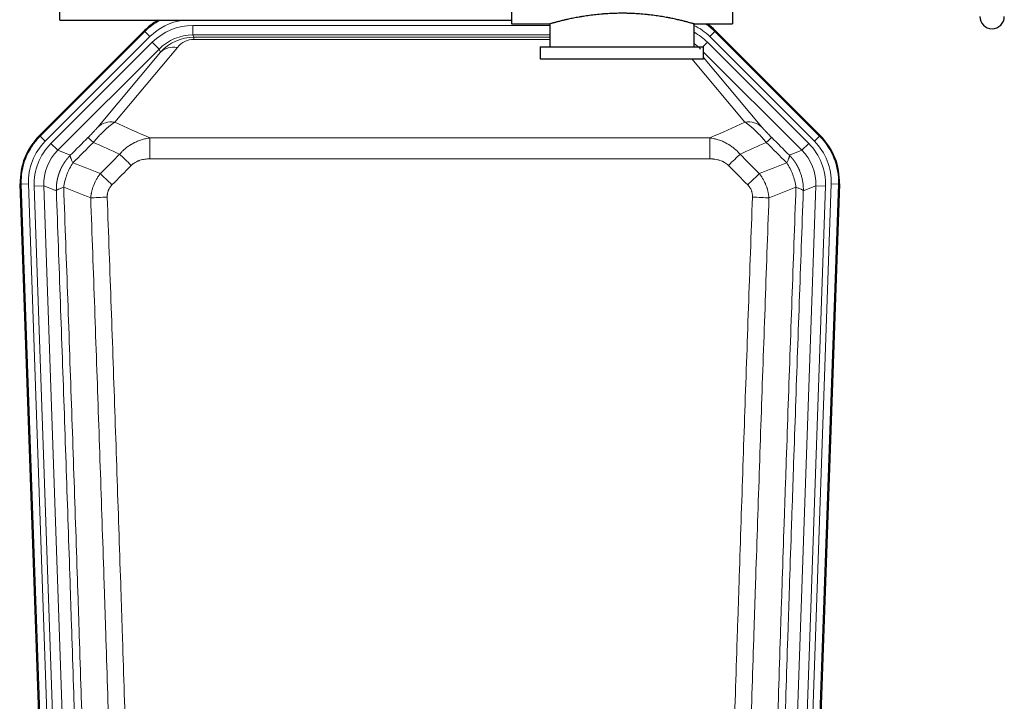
# Model space of a CAD drawing. Header units: inches. Extents: x 0 to 20790, y -12 to 14700.
# Tile 8 of 184: x 1584 to 1994, y 4924 to 5208. Entities that reach past the tile are written whole.
import ezdxf

# ---------------------------------------------------------------- set-up
doc = ezdxf.new("R2010")
doc.units = ezdxf.units.IN
doc.layers.add('1', color=7, linetype='Continuous', true_color=0xffffff)

msp = doc.modelspace()

# ---------------------------------------------------------------- linework, layer by layer
at = {"layer": '1', "color": 2, "linetype": 'Continuous', "lineweight": 25}
for p, q in [((1880.725, 5414.301), (1880.725, 5206.301)), ((1788.725, 5265.69), (1788.725, 5206.301)), ((1600.725, 5207.801), (1600.725, 5259.639)), ((1600.725, 5207.801), (1788.725, 5207.801)), ((1592.084, 5159.688), (1635.9, 5203.504)), ((1788.725, 5206.301), (1804.725, 5206.301)), ((1804.725, 5206.301), (1804.725, 5196.801)), ((1864.32, 5206.301), (1880.725, 5206.301)), ((1864.725, 5196.801), (1864.725, 5206.417)), ((1873.55, 5203.504), (1917.366, 5159.688)), ((1800.725, 5196.801), (1868.725, 5196.801)), ((1800.725, 5196.801), (1800.725, 5191.801)), ((1868.725, 5191.801), (1868.725, 5196.801)), ((1800.725, 5191.801), (1868.725, 5191.801)), ((1597.321, 4764.036), (1584.203, 5139.681)), ((1925.247, 5139.681), (1912.129, 4764.036))]:
    msp.add_line(p, q, dxfattribs=at)
at = {"layer": '1', "color": 110, "linetype": 'Continuous', "lineweight": 13}
for p, q in [((1592.464, 5159.538), (1636.055, 5203.129)), ((1636.055, 5203.129), (1635.9, 5203.504)), ((1638.173, 5201.01), (1636.055, 5203.129)), ((1656.097, 5205.673), (1804.723, 5205.673)), ((1656.097, 5201.678), (1656.097, 5205.673)), ((1873.395, 5203.129), (1871.276, 5201.01)), ((1873.55, 5203.504), (1873.395, 5203.129)), ((1873.395, 5203.129), (1916.985, 5159.538)), ((1638.173, 5201.01), (1594.583, 5157.42)), ((1596.974, 5156.478), (1639.15, 5198.653)), ((1641.974, 5195.829), (1639.15, 5198.653)), ((1804.723, 5201.678), (1656.097, 5201.678)), ((1656.097, 5201.678), (1656.492, 5200.724)), ((1656.492, 5200.724), (1804.722, 5200.724)), ((1656.492, 5199.845), (1656.492, 5200.724)), ((1804.722, 5199.845), (1656.492, 5199.845)), ((1868.447, 5196.801), (1870.3, 5198.653)), ((1912.475, 5156.478), (1870.3, 5198.653)), ((1914.867, 5157.42), (1871.276, 5201.01)), ((1641.974, 5195.829), (1599.799, 5153.653)), ((1616.45, 5163.319), (1642.528, 5194.492)), ((1649.589, 5196.538), (1623.512, 5165.365)), ((1642.528, 5194.492), (1641.974, 5195.829)), ((1909.651, 5153.653), (1868.725, 5194.578)), ((1885.938, 5165.365), (1863.823, 5191.8)), ((1868.725, 5192.335), (1892.999, 5163.319)), ((1592.084, 5159.688), (1592.464, 5159.538)), ((1594.583, 5157.42), (1592.464, 5159.538)), ((1638.139, 5158.794), (1871.311, 5158.794)), ((1638.139, 5150.086), (1638.139, 5158.794)), ((1871.311, 5150.086), (1871.311, 5158.794)), ((1916.985, 5159.538), (1914.867, 5157.42)), ((1916.985, 5159.538), (1917.366, 5159.688)), ((1596.974, 5156.478), (1599.799, 5153.653)), ((1599.799, 5153.653), (1605.024, 5151.595)), ((1904.426, 5151.595), (1909.651, 5153.653)), ((1909.651, 5153.653), (1912.475, 5156.478)), ((1871.311, 5150.086), (1638.139, 5150.086)), ((1584.583, 5139.531), (1584.203, 5139.681)), ((1587.577, 5139.636), (1584.583, 5139.531)), ((1597.694, 4764.088), (1584.583, 5139.531)), ((1587.577, 5139.636), (1600.688, 4764.193)), ((1589.969, 5138.694), (1593.961, 5138.833)), ((1589.969, 5138.694), (1603.035, 4764.523)), ((1599.209, 5136.766), (1593.961, 5138.833)), ((1593.961, 5138.833), (1607.027, 4764.662)), ((1902.422, 4764.662), (1915.488, 5138.833)), ((1919.481, 5138.694), (1906.414, 4764.523)), ((1908.761, 4764.193), (1921.872, 5139.636)), ((1915.488, 5138.833), (1910.241, 5136.766)), ((1924.866, 5139.531), (1911.755, 4764.088)), ((1915.488, 5138.833), (1919.481, 5138.694)), ((1924.866, 5139.531), (1921.872, 5139.636)), ((1925.247, 5139.681), (1924.866, 5139.531))]:
    msp.add_line(p, q, dxfattribs=at)
at = {"layer": '1', "color": 2, "linetype": 'Continuous', "lineweight": 25}
msp.add_arc((1988.825, 5209.401), 5.1, 180, 0, dxfattribs=at)
for centre, major_axis, ratio, start_param, end_param in [((1654.996, 5184.364, 0), (10.349, -24.985), 0.998395, 3.2714372, 3.5337241), ((1854.454, 5184.364, 0), (-10.349, -24.985), 0.998395, 2.7494612, 2.9094018), ((1611.224, 5140.593, 0), (25.162, -9.912), 0.9983711, 2.7320361, 3.5511492), ((1898.225, 5140.593, 0), (-25.162, -9.912), 0.9983711, 2.7320361, 3.5511492)]:
    msp.add_ellipse(centre, major_axis=major_axis, ratio=ratio, start_param=start_param, end_param=end_param, dxfattribs=at)
at = {"layer": '1', "color": 110, "linetype": 'Continuous', "lineweight": 13}
for centre, major_axis, ratio, start_param, end_param in [((1655.148, 5183.997, 0), (10.345, -24.976), 0.9987509, 3.2428484, 3.5337241), ((1655.148, 5183.997, 0), (9.199, -22.209), 0.998395, 2.8877733, 3.5337241), ((1656.124, 5181.64, 0), (-9.199, 22.209), 0.998395, 5.8910538, 6.6753168), ((1854.302, 5183.997, 0), (-9.199, -22.209), 0.998395, 2.7494612, 3.0857139), ((1853.325, 5181.64, 0), (9.199, 22.209), 0.998395, 5.8910538, 6.1816355), ((1854.302, 5183.997, 0), (-10.345, -24.976), 0.9987509, 2.7494612, 2.9335669), ((1656.124, 5181.64), (7.671, -18.519), 0.9977549, 2.7494612, 3.5337241), ((1657.046, 5179.415), (4.311, -20.925), 0.9337003, 2.9520749, 3.7363379), ((1657.046, 5188.523), (2.389, -11.128), 0.8742439, 2.9560698, 3.7403327), ((1649.589, 5187.43), (-7.67, 6.416), 0.860824, 5.3364913, 6.1801624), ((1853.325, 5181.64, 0), (-7.671, -18.519), 0.9977549, 2.7494612, 2.9288368), ((1623.512, 5156.257), (-7.67, 6.416), 0.860824, 5.3364913, 6.1801624), ((1885.938, 5156.257), (-7.67, -6.416), 0.860824, 3.2446156, 4.0882866), ((1611.597, 5140.446), (25.153, -9.908), 0.9987323, 2.7320361, 3.5511492), ((1619.425, 5151.893), (7.081, -7.061), 0.0269081, 2.343706, 3.0892138), ((1890.025, 5151.893), (-7.081, -7.061), 0.0269081, 3.1939715, 3.9394793), ((1897.853, 5140.446), (-25.153, -9.908), 0.9987323, 2.7320361, 3.5511492), ((1611.597, 5140.446, 0), (22.366, -8.81), 0.9983711, 2.7320361, 3.5511492), ((1613.988, 5139.504, 0), (-22.366, 8.81), 0.9983711, 5.8736288, 6.6927419), ((1613.988, 5139.504), (18.651, -7.347), 0.9977215, 2.7320361, 3.5511492), ((1895.461, 5139.504), (-18.651, -7.347), 0.9977215, 2.7320361, 3.5511492), ((1895.461, 5139.504, 0), (22.366, 8.81), 0.9983711, 5.8736288, 6.6927419), ((1897.853, 5140.446, 0), (-22.366, -8.81), 0.9983711, 2.7320361, 3.5511492), ((1630.38, 5146.963), (7.096, -7.046), 0.0275577, 1.5981516, 2.344042), ((1879.069, 5146.963), (-7.096, -7.046), 0.0275577, 3.9391433, 4.6850337), ((1622.371, 5138.898), (7.095, -7.047), 0.0252539, 1.5958719, 2.342907), ((1887.078, 5138.898), (7.095, 7.047), 0.0252539, 0.7986857, 1.5457208), ((1620.399, 5133.811), (-9.993, -0.365), 0.0335157, 4.711165, 5.4709844), ((1889.05, 5133.811), (-9.993, 0.365), 0.0335157, 3.9537936, 4.713613)]:
    msp.add_ellipse(centre, major_axis=major_axis, ratio=ratio, start_param=start_param, end_param=end_param, dxfattribs=at)
at = {"layer": '1', "color": 2, "linetype": 'Continuous', "lineweight": 25}
msp.add_open_spline([(1864.725, 5206.301), (1864.725, 5206.301), (1864.677, 5206.314), (1864.533, 5206.356), (1864.473, 5206.373), (1864.364, 5206.404), (1864.305, 5206.421), (1864.239, 5206.44), (1864.193, 5206.453), (1864.17, 5206.459), (1863.951, 5206.521), (1863.711, 5206.589), (1863.139, 5206.747), (1862.808, 5206.838), (1862.058, 5207.039), (1861.638, 5207.15), (1861.114, 5207.284), (1861.055, 5207.299), (1860.936, 5207.33), (1860.876, 5207.345), (1860.693, 5207.391), (1860.569, 5207.423), (1860.189, 5207.518), (1859.926, 5207.582), (1859.11, 5207.781), (1858.53, 5207.918), (1857.295, 5208.198), (1856.641, 5208.341), (1855.603, 5208.557), (1855.248, 5208.629), (1854.792, 5208.72), (1854.7, 5208.738), (1854.516, 5208.774), (1854.239, 5208.828), (1853.957, 5208.882), (1853.011, 5209.059), (1852.229, 5209.198), (1850.611, 5209.465), (1849.777, 5209.594), (1848.486, 5209.776), (1847.612, 5209.894), (1846.711, 5210.004), (1846.14, 5210.07), (1846.025, 5210.083), (1845.795, 5210.108), (1845.451, 5210.146), (1845.104, 5210.182), (1844.409, 5210.253), (1843.943, 5210.297), (1842.536, 5210.42), (1841.587, 5210.49), (1839.665, 5210.604), (1838.693, 5210.647), (1837.462, 5210.684), (1837.092, 5210.694), (1836.658, 5210.703), (1836.472, 5210.706), (1836.348, 5210.708), (1836.286, 5210.709), (1835.726, 5210.718), (1835.23, 5210.722), (1833.747, 5210.722), (1832.763, 5210.707), (1830.809, 5210.649), (1829.837, 5210.606), (1828.389, 5210.521), (1827.907, 5210.49), (1827.188, 5210.437), (1826.948, 5210.419), (1826.589, 5210.39), (1826.47, 5210.38), (1826.231, 5210.36), (1826.113, 5210.35), (1825.047, 5210.257), (1824.122, 5210.163), (1822.315, 5209.955), (1821.432, 5209.842), (1819.708, 5209.599), (1818.868, 5209.47), (1817.946, 5209.318), (1817.843, 5209.301), (1817.64, 5209.267), (1817.337, 5209.215), (1817.039, 5209.163), (1816.448, 5209.059), (1816.063, 5208.989), (1814.932, 5208.776), (1814.212, 5208.633), (1812.835, 5208.346), (1812.18, 5208.203), (1811.402, 5208.027), (1811.172, 5207.974), (1810.946, 5207.922), (1810.797, 5207.887), (1810.722, 5207.87), (1810.355, 5207.783), (1810.071, 5207.715), (1809.254, 5207.517), (1808.751, 5207.391), (1807.829, 5207.154), (1807.41, 5207.044), (1806.845, 5206.892), (1806.667, 5206.844), (1806.417, 5206.776), (1806.295, 5206.743), (1806.18, 5206.711), (1806.105, 5206.69), (1806.068, 5206.68), (1805.742, 5206.59), (1805.501, 5206.522), (1805.115, 5206.413), (1804.969, 5206.371), (1804.823, 5206.329), (1804.787, 5206.318), (1804.75, 5206.308), (1804.74, 5206.305), (1804.728, 5206.302), (1804.725, 5206.301), (1804.725, 5206.301)], degree=3, knots=[0, 0, 0, 0, 0.0311289, 0.0311289, 0.0467558, 0.0467558, 0.0545693, 0.0584761, 0.0584761, 0.0623828, 0.0623828, 0.0936367, 0.0936367, 0.1248906, 0.1248906, 0.1561445, 0.1561445, 0.1600513, 0.1600513, 0.163958, 0.163958, 0.1717715, 0.1717715, 0.1873984, 0.1873984, 0.2186523, 0.2186523, 0.2499062, 0.2499062, 0.2655332, 0.2655332, 0.2694399, 0.2694399, 0.2733467, 0.2811601, 0.2811601, 0.3124141, 0.3124141, 0.343668, 0.343668, 0.3592949, 0.3749219, 0.3749219, 0.3788286, 0.3788286, 0.3827353, 0.3905488, 0.3905488, 0.4061758, 0.4061758, 0.4374297, 0.4374297, 0.4686836, 0.4686836, 0.4764971, 0.4804038, 0.4823572, 0.4823572, 0.4843105, 0.4843105, 0.4999375, 0.4999375, 0.5311914, 0.5311914, 0.5624453, 0.5624453, 0.5780723, 0.5780723, 0.5858857, 0.5858857, 0.5897925, 0.5897925, 0.5936992, 0.5936992, 0.6249531, 0.6249531, 0.656207, 0.656207, 0.6874609, 0.6874609, 0.6913677, 0.6913677, 0.6952744, 0.7030879, 0.7030879, 0.7187148, 0.7187148, 0.7499687, 0.7499687, 0.7812227, 0.7812227, 0.7890361, 0.7929429, 0.7929429, 0.7968496, 0.7968496, 0.8124766, 0.8124766, 0.8437305, 0.8437305, 0.8749844, 0.8749844, 0.8906113, 0.8906113, 0.8984248, 0.9023315, 0.9023315, 0.9062383, 0.9062383, 0.9374922, 0.9374922, 0.9687461, 0.9687461, 0.984373, 0.984373, 0.9921865, 0.9921865, 1, 1, 1, 1], dxfattribs=at)
at = {"layer": '1', "color": 110, "linetype": 'Continuous', "lineweight": 13}
for points, knots in [([(1616.45, 5163.319), (1616.425, 5163.288), (1616.399, 5163.258), (1616.346, 5163.195), (1616.319, 5163.163), (1616.236, 5163.066), (1616.179, 5162.999), (1616, 5162.792), (1615.871, 5162.646), (1615.663, 5162.413), (1615.591, 5162.333), (1615.48, 5162.21), (1615.423, 5162.147), (1615.365, 5162.083), (1615.325, 5162.04), (1615.306, 5162.018), (1615.126, 5161.822), (1614.959, 5161.641), (1614.608, 5161.266), (1614.424, 5161.071), (1614.184, 5160.819), (1614.111, 5160.743), (1614.037, 5160.665), (1613.987, 5160.613), (1613.962, 5160.587), (1613.837, 5160.457), (1613.736, 5160.352), (1613.429, 5160.035), (1613.221, 5159.822), (1612.797, 5159.391), (1612.582, 5159.174), (1612.363, 5158.954)], [0, 0, 0, 0, 0.03125, 0.03125, 0.0625, 0.0625, 0.125, 0.125, 0.25, 0.25, 0.3125, 0.3125, 0.34375, 0.359375, 0.359375, 0.375, 0.375, 0.5, 0.5, 0.625, 0.625, 0.65625, 0.671875, 0.671875, 0.6875, 0.6875, 0.75, 0.75, 0.875, 0.875, 1, 1, 1, 1]), ([(1614.617, 5156.96), (1615, 5157.419), (1615.771, 5158.315), (1616.546, 5159.17), (1617.13, 5159.795), (1617.325, 5160), (1617.569, 5160.254), (1617.618, 5160.305), (1617.716, 5160.405), (1617.862, 5160.555), (1618.007, 5160.703), (1618.492, 5161.191), (1618.875, 5161.565), (1619.634, 5162.281), (1620.01, 5162.623), (1620.474, 5163.03), (1620.567, 5163.111), (1620.752, 5163.269), (1621.027, 5163.503), (1621.297, 5163.726), (1621.831, 5164.158), (1622.179, 5164.426), (1622.688, 5164.799), (1622.856, 5164.919), (1623.105, 5165.092), (1623.187, 5165.148), (1623.35, 5165.258), (1623.431, 5165.312), (1623.512, 5165.365)], [0, 0, 0, 0, 0.125, 0.25, 0.25, 0.3125, 0.3125, 0.328125, 0.328125, 0.34375, 0.375, 0.375, 0.5, 0.5, 0.625, 0.625, 0.65625, 0.65625, 0.6875, 0.75, 0.75, 0.875, 0.875, 0.9375, 0.9375, 0.96875, 0.96875, 1, 1, 1, 1]), ([(1885.938, 5165.365), (1886.26, 5165.154), (1886.59, 5164.925), (1887.267, 5164.428), (1887.615, 5164.161), (1888.149, 5163.73), (1888.329, 5163.581), (1888.602, 5163.351), (1888.694, 5163.273), (1888.833, 5163.154), (1888.879, 5163.114), (1888.972, 5163.033), (1889.389, 5162.669), (1890.187, 5161.942), (1890.952, 5161.197), (1891.531, 5160.614), (1891.725, 5160.416), (1892.017, 5160.112), (1892.115, 5160.01), (1892.261, 5159.855), (1892.31, 5159.803), (1892.408, 5159.699), (1892.457, 5159.647), (1892.898, 5159.176), (1893.287, 5158.747), (1894.063, 5157.869), (1894.449, 5157.419), (1894.833, 5156.96)], [0, 0, 0, 0, 0.125, 0.125, 0.25, 0.25, 0.3125, 0.3125, 0.34375, 0.34375, 0.359375, 0.359375, 0.375, 0.5, 0.625, 0.625, 0.6875, 0.6875, 0.71875, 0.71875, 0.734375, 0.734375, 0.75, 0.75, 0.875, 0.875, 1, 1, 1, 1]), ([(1897.086, 5158.954), (1896.867, 5159.174), (1896.651, 5159.393), (1896.225, 5159.826), (1896.015, 5160.041), (1895.757, 5160.307), (1895.706, 5160.36), (1895.604, 5160.466), (1895.453, 5160.622), (1895.307, 5160.775), (1895.021, 5161.076), (1894.838, 5161.27), (1894.488, 5161.644), (1894.321, 5161.825), (1894.142, 5162.021), (1894.122, 5162.043), (1894.082, 5162.086), (1894.024, 5162.15), (1893.891, 5162.296), (1893.784, 5162.416), (1893.576, 5162.649), (1893.448, 5162.794), (1893.21, 5163.069), (1893.1, 5163.198), (1892.999, 5163.319)], [0, 0, 0, 0, 0.125, 0.125, 0.25, 0.25, 0.28125, 0.28125, 0.3125, 0.375, 0.375, 0.5, 0.5, 0.625, 0.625, 0.640625, 0.640625, 0.65625, 0.6875, 0.75, 0.75, 0.875, 0.875, 1, 1, 1, 1]), ([(1625.563, 5152.024), (1625.763, 5152.264), (1625.968, 5152.498), (1626.285, 5152.841), (1626.392, 5152.954), (1626.609, 5153.177), (1626.718, 5153.287), (1627.271, 5153.828), (1627.732, 5154.236), (1628.689, 5155.003), (1629.185, 5155.362), (1629.827, 5155.782), (1629.957, 5155.865), (1630.152, 5155.986), (1630.218, 5156.026), (1630.35, 5156.106), (1630.415, 5156.145), (1630.746, 5156.34), (1631.081, 5156.526), (1631.421, 5156.702), (1631.557, 5156.772), (1631.626, 5156.806), (1631.831, 5156.908), (1631.968, 5156.974), (1632.382, 5157.168), (1632.66, 5157.29), (1633.497, 5157.637), (1634.062, 5157.841), (1635.205, 5158.199), (1635.783, 5158.352), (1636.952, 5158.61), (1637.542, 5158.714), (1638.139, 5158.794)], [0, 0, 0, 0, 0.0625, 0.0625, 0.09375, 0.09375, 0.125, 0.125, 0.25, 0.25, 0.375, 0.375, 0.40625, 0.40625, 0.421875, 0.421875, 0.4375, 0.4375, 0.5, 0.515625, 0.515625, 0.53125, 0.53125, 0.5625, 0.5625, 0.625, 0.625, 0.75, 0.75, 0.875, 0.875, 1, 1, 1, 1]), ([(1871.311, 5158.794), (1871.908, 5158.714), (1872.576, 5158.596), (1873.24, 5158.446), (1873.387, 5158.412), (1873.461, 5158.394), (1873.681, 5158.34), (1873.828, 5158.303), (1874.266, 5158.186), (1874.555, 5158.102), (1875.417, 5157.831), (1875.982, 5157.625), (1877.095, 5157.163), (1877.642, 5156.907), (1878.448, 5156.482), (1878.847, 5156.259), (1879.241, 5156.021), (1879.437, 5155.899), (1879.502, 5155.858), (1879.632, 5155.775), (1879.697, 5155.734), (1880.276, 5155.354), (1880.772, 5154.994), (1881.727, 5154.227), (1882.186, 5153.82), (1883.066, 5152.959), (1883.486, 5152.504), (1883.887, 5152.024)], [0, 0, 0, 0, 0.125, 0.140625, 0.140625, 0.15625, 0.15625, 0.1875, 0.1875, 0.25, 0.25, 0.375, 0.375, 0.5, 0.5, 0.5625, 0.59375, 0.59375, 0.609375, 0.609375, 0.625, 0.625, 0.75, 0.75, 0.875, 0.875, 1, 1, 1, 1]), ([(1599.209, 5136.766), (1599.208, 5136.789), (1599.207, 5136.835), (1599.205, 5136.905), (1599.203, 5136.974), (1599.202, 5137.043), (1599.201, 5137.112), (1599.2, 5137.181), (1599.199, 5137.25), (1599.199, 5137.319), (1599.198, 5137.388), (1599.198, 5137.457), (1599.199, 5137.526), (1599.199, 5137.595), (1599.2, 5137.664), (1599.201, 5137.732), (1599.202, 5137.801), (1599.204, 5137.87), (1599.205, 5137.938), (1599.207, 5138.007), (1599.209, 5138.076), (1599.212, 5138.144), (1599.214, 5138.213), (1599.217, 5138.281), (1599.22, 5138.35), (1599.224, 5138.418), (1599.227, 5138.486), (1599.231, 5138.554), (1599.235, 5138.623), (1599.239, 5138.691), (1599.244, 5138.759), (1599.248, 5138.827), (1599.253, 5138.895), (1599.258, 5138.963), (1599.264, 5139.031), (1599.269, 5139.098), (1599.275, 5139.166), (1599.281, 5139.234), (1599.287, 5139.302), (1599.294, 5139.369), (1599.3, 5139.437), (1599.307, 5139.504), (1599.315, 5139.572), (1599.322, 5139.639), (1599.33, 5139.706), (1599.337, 5139.773), (1599.345, 5139.841), (1599.354, 5139.908), (1599.362, 5139.975), (1599.371, 5140.042), (1599.38, 5140.109), (1599.389, 5140.175), (1599.398, 5140.242), (1599.408, 5140.309), (1599.418, 5140.375), (1599.428, 5140.442), (1599.438, 5140.508), (1599.448, 5140.575), (1599.459, 5140.641), (1599.47, 5140.707), (1599.481, 5140.774), (1599.492, 5140.84), (1599.504, 5140.906), (1599.515, 5140.972), (1599.527, 5141.038), (1599.539, 5141.103), (1599.552, 5141.169), (1599.564, 5141.235), (1599.577, 5141.3), (1599.59, 5141.366), (1599.603, 5141.431), (1599.617, 5141.497), (1599.63, 5141.562), (1599.644, 5141.627), (1599.658, 5141.692), (1599.672, 5141.757), (1599.687, 5141.822), (1599.702, 5141.887), (1599.716, 5141.952), (1599.731, 5142.016), (1599.747, 5142.081), (1599.762, 5142.145), (1599.778, 5142.21), (1599.794, 5142.274), (1599.81, 5142.338), (1599.826, 5142.402), (1599.843, 5142.466), (1599.859, 5142.53), (1599.876, 5142.594), (1599.893, 5142.658), (1599.91, 5142.722), (1599.928, 5142.785), (1599.946, 5142.849), (1599.963, 5142.912), (1599.981, 5142.975), (1600, 5143.039), (1600.018, 5143.102), (1600.037, 5143.165), (1600.056, 5143.228), (1600.075, 5143.29), (1600.094, 5143.353), (1600.113, 5143.416), (1600.133, 5143.478), (1600.153, 5143.541), (1600.173, 5143.603), (1600.193, 5143.665), (1600.213, 5143.727), (1600.234, 5143.789), (1600.254, 5143.851), (1600.275, 5143.913), (1600.297, 5143.975), (1600.318, 5144.036), (1600.339, 5144.098), (1600.361, 5144.159), (1600.383, 5144.22), (1600.405, 5144.282), (1600.427, 5144.343), (1600.45, 5144.404), (1600.472, 5144.465), (1600.495, 5144.525), (1600.518, 5144.586), (1600.541, 5144.646), (1600.564, 5144.707), (1600.588, 5144.767), (1600.611, 5144.827), (1600.635, 5144.887), (1600.659, 5144.947), (1600.684, 5145.007), (1600.708, 5145.067), (1600.732, 5145.126), (1600.757, 5145.186), (1600.782, 5145.245), (1600.807, 5145.305), (1600.832, 5145.364), (1600.858, 5145.423), (1600.883, 5145.482), (1600.909, 5145.541), (1600.935, 5145.599), (1600.961, 5145.658), (1600.988, 5145.716), (1601.014, 5145.775), (1601.041, 5145.833), (1601.067, 5145.891), (1601.094, 5145.949), (1601.122, 5146.007), (1601.149, 5146.064), (1601.176, 5146.122), (1601.204, 5146.18), (1601.232, 5146.237), (1601.26, 5146.294), (1601.288, 5146.351), (1601.316, 5146.408), (1601.344, 5146.465), (1601.373, 5146.522), (1601.402, 5146.579), (1601.431, 5146.635), (1601.46, 5146.691), (1601.489, 5146.748), (1601.518, 5146.804), (1601.548, 5146.86), (1601.578, 5146.916), (1601.608, 5146.971), (1601.638, 5147.027), (1601.668, 5147.082), (1601.698, 5147.138), (1601.729, 5147.193), (1601.759, 5147.248), (1601.79, 5147.303), (1601.821, 5147.358), (1601.852, 5147.413), (1601.883, 5147.467), (1601.915, 5147.522), (1601.946, 5147.576), (1601.978, 5147.63), (1602.01, 5147.684), (1602.042, 5147.738), (1602.074, 5147.792), (1602.106, 5147.845), (1602.139, 5147.899), (1602.171, 5147.952), (1602.204, 5148.006), (1602.237, 5148.059), (1602.27, 5148.112), (1602.303, 5148.165), (1602.336, 5148.217), (1602.37, 5148.27), (1602.403, 5148.322), (1602.437, 5148.375), (1602.471, 5148.427), (1602.505, 5148.479), (1602.539, 5148.531), (1602.573, 5148.582), (1602.608, 5148.634), (1602.642, 5148.685), (1602.677, 5148.737), (1602.712, 5148.788), (1602.746, 5148.839), (1602.782, 5148.89), (1602.817, 5148.941), (1602.852, 5148.991), (1602.888, 5149.042), (1602.923, 5149.092), (1602.959, 5149.142), (1602.995, 5149.192), (1603.031, 5149.242), (1603.067, 5149.292), (1603.103, 5149.342), (1603.14, 5149.391), (1603.176, 5149.441), (1603.213, 5149.49), (1603.249, 5149.539), (1603.286, 5149.588), (1603.323, 5149.636), (1603.361, 5149.685), (1603.398, 5149.734), (1603.435, 5149.782), (1603.473, 5149.83), (1603.51, 5149.878), (1603.548, 5149.926), (1603.586, 5149.974), (1603.624, 5150.021), (1603.662, 5150.069), (1603.7, 5150.116), (1603.739, 5150.163), (1603.777, 5150.211), (1603.816, 5150.257), (1603.854, 5150.304), (1603.893, 5150.351), (1603.932, 5150.397), (1603.971, 5150.443), (1604.01, 5150.49), (1604.049, 5150.536), (1604.089, 5150.581), (1604.128, 5150.627), (1604.168, 5150.673), (1604.208, 5150.718), (1604.247, 5150.763), (1604.287, 5150.809), (1604.327, 5150.853), (1604.367, 5150.898), (1604.408, 5150.943), (1604.448, 5150.987), (1604.488, 5151.032), (1604.529, 5151.076), (1604.57, 5151.12), (1604.61, 5151.164), (1604.651, 5151.208), (1604.692, 5151.251), (1604.733, 5151.295), (1604.775, 5151.338), (1604.816, 5151.381), (1604.857, 5151.424), (1604.899, 5151.467), (1604.94, 5151.51), (1604.982, 5151.552), (1605.01, 5151.581), (1605.024, 5151.595)], [0, 0, 0, 0, 0.0042303, 0.0084583, 0.0126838, 0.016907, 0.0211277, 0.0253461, 0.0295621, 0.0337757, 0.037987, 0.0421959, 0.0464023, 0.0506064, 0.0548082, 0.0590075, 0.0632045, 0.0673991, 0.0715913, 0.0757811, 0.0799686, 0.0841537, 0.0883364, 0.0925167, 0.0966947, 0.1008703, 0.1050435, 0.1092144, 0.1133829, 0.117549, 0.1217128, 0.1258741, 0.1300332, 0.1341898, 0.1383441, 0.1424961, 0.1466456, 0.1507929, 0.1549377, 0.1590802, 0.1632203, 0.1673581, 0.1714935, 0.1756266, 0.1797573, 0.1838856, 0.1880116, 0.1921352, 0.1962565, 0.2003755, 0.204492, 0.2086063, 0.2127182, 0.2168277, 0.2209349, 0.2250397, 0.2291422, 0.2332423, 0.2373401, 0.2414356, 0.2455287, 0.2496195, 0.2537079, 0.257794, 0.2618777, 0.2659591, 0.2700382, 0.2741149, 0.2781893, 0.2822614, 0.2863311, 0.2903985, 0.2944635, 0.2985262, 0.3025866, 0.3066447, 0.3107004, 0.3147538, 0.3188048, 0.3228536, 0.3269, 0.3309441, 0.3349858, 0.3390253, 0.3430624, 0.3470972, 0.3511296, 0.3551598, 0.3591876, 0.3632131, 0.3672363, 0.3712571, 0.3752757, 0.3792919, 0.3833058, 0.3873174, 0.3913267, 0.3953337, 0.3993384, 0.4033407, 0.4073408, 0.4113385, 0.4153339, 0.419327, 0.4233179, 0.4273064, 0.4312926, 0.4352765, 0.4392581, 0.4432373, 0.4472143, 0.451189, 0.4551614, 0.4591315, 0.4630993, 0.4670648, 0.471028, 0.4749889, 0.4789475, 0.4829038, 0.4868578, 0.4908095, 0.494759, 0.4987061, 0.502651, 0.5065936, 0.5105338, 0.5144718, 0.5184076, 0.522341, 0.5262721, 0.530201, 0.5341276, 0.5380519, 0.5419739, 0.5458936, 0.5498111, 0.5537262, 0.5576392, 0.5615498, 0.5654581, 0.5693642, 0.573268, 0.5771696, 0.5810688, 0.5849658, 0.5888606, 0.592753, 0.5966432, 0.6005311, 0.6044168, 0.6083002, 0.6121813, 0.6160602, 0.6199368, 0.6238111, 0.6276832, 0.6315531, 0.6354206, 0.6392859, 0.643149, 0.6470098, 0.6508684, 0.6547247, 0.6585787, 0.6624305, 0.66628, 0.6701273, 0.6739724, 0.6778152, 0.6816557, 0.685494, 0.6893301, 0.6931639, 0.6969955, 0.7008248, 0.7046519, 0.7084768, 0.7122994, 0.7161198, 0.7199379, 0.7237539, 0.7275675, 0.731379, 0.7351882, 0.7389952, 0.7427999, 0.7466024, 0.7504027, 0.7542008, 0.7579966, 0.7617902, 0.7655816, 0.7693708, 0.7731577, 0.7769424, 0.7807249, 0.7845052, 0.7882833, 0.7920591, 0.7958327, 0.7996042, 0.8033734, 0.8071403, 0.8109051, 0.8146677, 0.818428, 0.8221862, 0.8259421, 0.8296958, 0.8334474, 0.8371967, 0.8409438, 0.8446887, 0.8484314, 0.8521719, 0.8559102, 0.8596463, 0.8633802, 0.867112, 0.8708415, 0.8745688, 0.8782939, 0.8820169, 0.8857376, 0.8894562, 0.8931726, 0.8968867, 0.9005987, 0.9043086, 0.9080162, 0.9117216, 0.9154249, 0.919126, 0.9228249, 0.9265216, 0.9302161, 0.9339085, 0.9375987, 0.9412867, 0.9449725, 0.9486562, 0.9523377, 0.956017, 0.9596942, 0.9633691, 0.967042, 0.9707126, 0.9743811, 0.9780474, 0.9817116, 0.9853736, 0.9890334, 0.9926911, 0.9963466, 1, 1, 1, 1]), ([(1606.129, 5148.437), (1606.023, 5148.644), (1605.922, 5148.843), (1605.735, 5149.224), (1605.648, 5149.406), (1605.489, 5149.752), (1605.416, 5149.916), (1605.287, 5150.224), (1605.231, 5150.368), (1605.134, 5150.636), (1605.094, 5150.76), (1605.032, 5150.986), (1605.009, 5151.089), (1604.968, 5151.363), (1604.977, 5151.502), (1605.024, 5151.595)], [0, 0, 0, 0, 0.125, 0.125, 0.25, 0.25, 0.375, 0.375, 0.5, 0.5, 0.625, 0.625, 0.75, 0.75, 1, 1, 1, 1]), ([(1630.38, 5147.351), (1630.506, 5147.478), (1630.635, 5147.6), (1630.837, 5147.776), (1630.905, 5147.833), (1631.043, 5147.946), (1631.113, 5148), (1631.465, 5148.268), (1631.759, 5148.462), (1632.37, 5148.814), (1632.686, 5148.972), (1633.093, 5149.149), (1633.175, 5149.183), (1633.34, 5149.249), (1633.422, 5149.281), (1633.671, 5149.374), (1633.837, 5149.432), (1634.338, 5149.591), (1634.675, 5149.682), (1635.355, 5149.833), (1635.697, 5149.895), (1636.387, 5149.992), (1636.734, 5150.027), (1637.433, 5150.074), (1637.785, 5150.086), (1638.139, 5150.086)], [0, 0, 0, 0, 0.0625, 0.0625, 0.09375, 0.09375, 0.125, 0.125, 0.25, 0.25, 0.375, 0.375, 0.40625, 0.40625, 0.4375, 0.4375, 0.5, 0.5, 0.625, 0.625, 0.75, 0.75, 0.875, 0.875, 1, 1, 1, 1]), ([(1871.311, 5150.086), (1871.665, 5150.086), (1872.018, 5150.074), (1872.459, 5150.044), (1872.547, 5150.038), (1872.723, 5150.023), (1872.811, 5150.014), (1873.075, 5149.987), (1873.25, 5149.966), (1873.772, 5149.892), (1874.116, 5149.829), (1874.799, 5149.675), (1875.137, 5149.584), (1875.804, 5149.37), (1876.134, 5149.246), (1876.5, 5149.086), (1876.54, 5149.068), (1876.621, 5149.032), (1876.742, 5148.976), (1877.019, 5148.841), (1877.251, 5148.716), (1877.705, 5148.452), (1877.997, 5148.26), (1878.553, 5147.835), (1878.819, 5147.604), (1879.069, 5147.351)], [0, 0, 0, 0, 0.125, 0.125, 0.15625, 0.15625, 0.1875, 0.1875, 0.25, 0.25, 0.375, 0.375, 0.5, 0.5, 0.625, 0.625, 0.640625, 0.640625, 0.65625, 0.6875, 0.75, 0.75, 0.875, 0.875, 1, 1, 1, 1]), ([(1904.426, 5151.595), (1904.472, 5151.502), (1904.481, 5151.363), (1904.441, 5151.089), (1904.418, 5150.986), (1904.355, 5150.76), (1904.315, 5150.636), (1904.219, 5150.368), (1904.162, 5150.224), (1904.033, 5149.916), (1903.961, 5149.752), (1903.802, 5149.406), (1903.715, 5149.224), (1903.527, 5148.843), (1903.427, 5148.644), (1903.32, 5148.437)], [0, 0, 0, 0, 0.25, 0.25, 0.375, 0.375, 0.5, 0.5, 0.625, 0.625, 0.75, 0.75, 0.875, 0.875, 1, 1, 1, 1]), ([(1904.426, 5151.595), (1904.443, 5151.577), (1904.477, 5151.543), (1904.529, 5151.49), (1904.58, 5151.437), (1904.631, 5151.384), (1904.682, 5151.331), (1904.733, 5151.277), (1904.783, 5151.224), (1904.834, 5151.17), (1904.884, 5151.116), (1904.934, 5151.061), (1904.984, 5151.007), (1905.034, 5150.952), (1905.083, 5150.897), (1905.133, 5150.842), (1905.182, 5150.786), (1905.231, 5150.73), (1905.28, 5150.674), (1905.329, 5150.618), (1905.378, 5150.562), (1905.426, 5150.505), (1905.474, 5150.448), (1905.523, 5150.391), (1905.57, 5150.334), (1905.618, 5150.277), (1905.666, 5150.219), (1905.713, 5150.161), (1905.76, 5150.103), (1905.807, 5150.044), (1905.854, 5149.986), (1905.901, 5149.927), (1905.947, 5149.868), (1905.994, 5149.809), (1906.04, 5149.749), (1906.086, 5149.69), (1906.131, 5149.63), (1906.177, 5149.569), (1906.222, 5149.509), (1906.267, 5149.449), (1906.312, 5149.388), (1906.357, 5149.327), (1906.402, 5149.266), (1906.446, 5149.204), (1906.49, 5149.143), (1906.534, 5149.081), (1906.578, 5149.019), (1906.622, 5148.957), (1906.665, 5148.894), (1906.708, 5148.832), (1906.751, 5148.769), (1906.794, 5148.706), (1906.836, 5148.642), (1906.879, 5148.579), (1906.921, 5148.515), (1906.963, 5148.451), (1907.004, 5148.387), (1907.046, 5148.323), (1907.087, 5148.258), (1907.128, 5148.194), (1907.169, 5148.129), (1907.21, 5148.064), (1907.25, 5147.998), (1907.29, 5147.933), (1907.33, 5147.867), (1907.37, 5147.801), (1907.41, 5147.735), (1907.449, 5147.669), (1907.488, 5147.602), (1907.527, 5147.536), (1907.565, 5147.469), (1907.604, 5147.402), (1907.642, 5147.334), (1907.68, 5147.267), (1907.718, 5147.199), (1907.755, 5147.131), (1907.792, 5147.063), (1907.829, 5146.995), (1907.866, 5146.927), (1907.903, 5146.858), (1907.939, 5146.789), (1907.975, 5146.72), (1908.011, 5146.651), (1908.046, 5146.581), (1908.082, 5146.512), (1908.117, 5146.442), (1908.151, 5146.372), (1908.186, 5146.302), (1908.22, 5146.232), (1908.254, 5146.161), (1908.288, 5146.091), (1908.322, 5146.02), (1908.355, 5145.949), (1908.388, 5145.878), (1908.421, 5145.806), (1908.454, 5145.735), (1908.486, 5145.663), (1908.518, 5145.591), (1908.55, 5145.519), (1908.581, 5145.447), (1908.613, 5145.374), (1908.644, 5145.302), (1908.674, 5145.229), (1908.705, 5145.156), (1908.735, 5145.083), (1908.765, 5145.01), (1908.795, 5144.936), (1908.824, 5144.862), (1909.022, 5144.361), (1909.356, 5143.412), (1909.745, 5141.983), (1910.031, 5140.509), (1910.208, 5138.997), (1910.252, 5137.93), (1910.251, 5137.324), (1910.25, 5137.185), (1910.248, 5137.045), (1910.245, 5136.906), (1910.242, 5136.813), (1910.241, 5136.766)], [0, 0, 0, 0, 0.0045083, 0.0090195, 0.0135338, 0.0180512, 0.0225715, 0.0270949, 0.0316214, 0.0361509, 0.0406834, 0.0452189, 0.0497575, 0.0542992, 0.0588439, 0.0633916, 0.0679424, 0.0724963, 0.0770532, 0.0816132, 0.0861762, 0.0907423, 0.0953114, 0.0998837, 0.104459, 0.1090373, 0.1136188, 0.1182033, 0.1227909, 0.1273815, 0.1319753, 0.1365721, 0.141172, 0.145775, 0.1503811, 0.1549903, 0.1596025, 0.1642179, 0.1688364, 0.1734579, 0.1780826, 0.1827103, 0.1873412, 0.1919752, 0.1966123, 0.2012524, 0.2058957, 0.2105422, 0.2151917, 0.2198443, 0.2245001, 0.229159, 0.233821, 0.2384861, 0.2431544, 0.2478258, 0.2525003, 0.2571779, 0.2618587, 0.2665427, 0.2712297, 0.2759199, 0.2806133, 0.2853097, 0.2900094, 0.2947122, 0.2994181, 0.3041272, 0.3088394, 0.3135548, 0.3182733, 0.322995, 0.3277199, 0.3324479, 0.3371791, 0.3419135, 0.346651, 0.3513917, 0.3561355, 0.3608826, 0.3656328, 0.3703861, 0.3751427, 0.3799024, 0.3846654, 0.3894315, 0.3942008, 0.3989732, 0.4037489, 0.4085278, 0.4133098, 0.4180951, 0.4228835, 0.4276751, 0.43247, 0.437268, 0.4420692, 0.4468737, 0.4516813, 0.4564922, 0.4613063, 0.4661235, 0.470944, 0.4757677, 0.4805947, 0.4854248, 0.4902582, 0.4950947, 0.4999345, 0.5888915, 0.6791125, 0.7706071, 0.8633844, 0.9574535, 0.965938, 0.9744348, 0.9829441, 0.9914659, 1, 1, 1, 1]), ([(1602.264, 5138.242), (1602.393, 5139.144), (1602.572, 5140.047), (1603.028, 5141.831), (1603.306, 5142.714), (1603.794, 5144.007), (1603.968, 5144.433), (1604.34, 5145.273), (1604.538, 5145.687), (1605.164, 5146.907), (1605.626, 5147.691), (1606.129, 5148.437)], [0, 0, 0, 0, 0.25, 0.25, 0.5, 0.5, 0.625, 0.625, 0.75, 0.75, 1, 1, 1, 1]), ([(1903.32, 5148.437), (1903.823, 5147.691), (1904.285, 5146.907), (1904.912, 5145.687), (1905.109, 5145.273), (1905.481, 5144.433), (1905.656, 5144.007), (1906.144, 5142.714), (1906.421, 5141.831), (1906.878, 5140.047), (1907.057, 5139.144), (1907.185, 5138.242)], [0, 0, 0, 0, 0.25, 0.25, 0.375, 0.375, 0.5, 0.5, 0.75, 0.75, 1, 1, 1, 1]), ([(1613.516, 5133.803), (1613.552, 5134.265), (1613.606, 5134.725), (1613.694, 5135.298), (1613.713, 5135.412), (1613.752, 5135.641), (1613.773, 5135.755), (1613.839, 5136.097), (1613.887, 5136.324), (1614.043, 5136.999), (1614.285, 5137.889), (1614.593, 5138.759), (1614.848, 5139.403), (1614.96, 5139.669), (1615.079, 5139.934), (1615.127, 5140.039), (1615.151, 5140.092), (1615.225, 5140.25), (1615.274, 5140.355), (1615.529, 5140.875), (1615.747, 5141.281), (1616.212, 5142.074), (1616.706, 5142.848), (1617.258, 5143.584), (1617.549, 5143.942)], [0, 0, 0, 0, 0.125, 0.125, 0.15625, 0.15625, 0.1875, 0.1875, 0.25, 0.25, 0.375, 0.5, 0.5, 0.5625, 0.578125, 0.578125, 0.59375, 0.59375, 0.625, 0.625, 0.75, 0.75, 0.875, 1, 1, 1, 1]), ([(1891.901, 5143.942), (1892.191, 5143.584), (1892.468, 5143.215), (1892.797, 5142.74), (1892.862, 5142.644), (1892.99, 5142.452), (1893.053, 5142.355), (1893.24, 5142.062), (1893.36, 5141.865), (1893.71, 5141.269), (1894.144, 5140.457), (1894.517, 5139.614), (1894.773, 5138.97), (1894.854, 5138.754), (1894.97, 5138.426), (1895.008, 5138.316), (1895.081, 5138.095), (1895.117, 5137.985), (1895.289, 5137.432), (1895.41, 5136.986), (1895.617, 5136.087), (1895.791, 5135.182), (1895.897, 5134.265), (1895.933, 5133.803)], [0, 0, 0, 0, 0.125, 0.125, 0.15625, 0.15625, 0.1875, 0.1875, 0.25, 0.25, 0.375, 0.5, 0.5, 0.5625, 0.5625, 0.59375, 0.59375, 0.625, 0.625, 0.75, 0.75, 0.875, 1, 1, 1, 1]), ([(1599.209, 5136.766), (1599.239, 5136.865), (1599.329, 5136.971), (1599.551, 5137.14), (1599.64, 5137.198), (1599.846, 5137.317), (1599.963, 5137.378), (1600.225, 5137.502), (1600.369, 5137.566), (1600.683, 5137.695), (1600.853, 5137.761), (1601.217, 5137.895), (1601.411, 5137.963), (1601.822, 5138.101), (1602.038, 5138.171), (1602.264, 5138.242)], [0, 0, 0, 0, 0.25, 0.25, 0.375, 0.375, 0.5, 0.5, 0.625, 0.625, 0.75, 0.75, 0.875, 0.875, 1, 1, 1, 1]), ([(1602.264, 5138.242), (1602.836, 5122.687), (1603.963, 5091.577), (1605.609, 5044.912), (1606.675, 5013.802), (1607.463, 4990.47), (1607.855, 4978.803), (1608.306, 4965.193), (1608.498, 4959.359), (1608.626, 4955.471), (1608.69, 4953.526), (1609.009, 4943.805), (1609.389, 4932.141), (1609.827, 4918.539), (1610.013, 4912.71), (1610.137, 4908.824), (1610.199, 4906.881), (1610.756, 4889.398), (1611.728, 4858.342), (1613.139, 4811.832), (1614.047, 4780.874), (1614.493, 4765.408)], [0, 0, 0, 0, 0.125, 0.25, 0.375, 0.375, 0.4375, 0.46875, 0.484375, 0.484375, 0.5, 0.5, 0.5625, 0.59375, 0.609375, 0.609375, 0.625, 0.625, 0.75, 0.875, 1, 1, 1, 1]), ([(1620.399, 5134.146), (1620.391, 5134.383), (1620.393, 5134.619), (1620.41, 5134.914), (1620.414, 5134.973), (1620.424, 5135.09), (1620.43, 5135.149), (1620.449, 5135.326), (1620.464, 5135.442), (1620.52, 5135.79), (1620.568, 5136.019), (1620.689, 5136.469), (1620.76, 5136.692), (1620.887, 5137.02), (1620.932, 5137.128), (1621.004, 5137.29), (1621.029, 5137.344), (1621.08, 5137.451), (1621.106, 5137.503), (1621.241, 5137.766), (1621.359, 5137.968), (1621.615, 5138.359), (1621.753, 5138.547), (1622.048, 5138.91), (1622.205, 5139.085), (1622.371, 5139.254)], [0, 0, 0, 0, 0.125, 0.125, 0.15625, 0.15625, 0.1875, 0.1875, 0.25, 0.25, 0.375, 0.375, 0.5, 0.5, 0.5625, 0.5625, 0.59375, 0.59375, 0.625, 0.625, 0.75, 0.75, 0.875, 0.875, 1, 1, 1, 1]), ([(1887.078, 5139.254), (1887.245, 5139.085), (1887.402, 5138.909), (1887.589, 5138.68), (1887.625, 5138.634), (1887.697, 5138.54), (1887.733, 5138.493), (1887.837, 5138.349), (1887.904, 5138.252), (1888.097, 5137.958), (1888.331, 5137.554), (1888.522, 5137.127), (1888.648, 5136.799), (1888.687, 5136.688), (1888.741, 5136.52), (1888.759, 5136.463), (1888.792, 5136.35), (1888.808, 5136.293), (1888.884, 5136.008), (1888.932, 5135.779), (1889.005, 5135.317), (1889.03, 5135.085), (1889.056, 5134.618), (1889.059, 5134.382), (1889.05, 5134.146)], [0, 0, 0, 0, 0.125, 0.125, 0.15625, 0.15625, 0.1875, 0.1875, 0.25, 0.25, 0.375, 0.5, 0.5, 0.5625, 0.5625, 0.59375, 0.59375, 0.625, 0.625, 0.75, 0.75, 0.875, 0.875, 1, 1, 1, 1]), ([(1894.956, 4765.408), (1895.012, 4767.341), (1895.068, 4769.275), (1895.18, 4773.142), (1895.348, 4778.944), (1895.744, 4792.485), (1896.087, 4804.097), (1896.781, 4827.33), (1897.721, 4858.33), (1899.179, 4904.894), (1900.184, 4935.98), (1900.758, 4953.478), (1900.822, 4955.423), (1900.95, 4959.312), (1901.142, 4965.145), (1901.594, 4978.758), (1901.985, 4990.429), (1902.314, 5000.155), (1902.379, 5002.101), (1902.511, 5005.992), (1902.71, 5011.828), (1903.175, 5025.445), (1903.577, 5037.116), (1904.389, 5060.456), (1905.486, 5091.574), (1906.614, 5122.687), (1907.185, 5138.242)], [0, 0, 0, 0, 0.015625, 0.015625, 0.03125, 0.0625, 0.125, 0.125, 0.25, 0.375, 0.5, 0.5, 0.515625, 0.515625, 0.53125, 0.5625, 0.625, 0.625, 0.640625, 0.640625, 0.65625, 0.6875, 0.75, 0.75, 0.875, 1, 1, 1, 1]), ([(1907.185, 5138.242), (1907.412, 5138.171), (1907.628, 5138.101), (1908.038, 5137.963), (1908.232, 5137.895), (1908.596, 5137.761), (1908.766, 5137.695), (1909.081, 5137.566), (1909.225, 5137.502), (1909.486, 5137.378), (1909.603, 5137.317), (1909.809, 5137.198), (1909.898, 5137.14), (1910.121, 5136.971), (1910.211, 5136.865), (1910.241, 5136.766)], [0, 0, 0, 0, 0.125, 0.125, 0.25, 0.25, 0.375, 0.375, 0.5, 0.5, 0.625, 0.625, 0.75, 0.75, 1, 1, 1, 1]), ([(1611.404, 4765.277), (1610.959, 4780.688), (1610.053, 4811.533), (1608.647, 4857.874), (1607.677, 4888.818), (1607.122, 4906.237), (1607.06, 4908.173), (1606.936, 4912.045), (1606.75, 4917.852), (1606.314, 4931.406), (1605.935, 4943.027), (1605.617, 4952.714), (1605.553, 4954.651), (1605.426, 4958.526), (1605.234, 4964.338), (1604.784, 4977.9), (1604.393, 4989.524), (1603.607, 5012.773), (1602.544, 5043.771), (1600.903, 5090.269), (1599.779, 5121.267), (1599.209, 5136.766)], [0, 0, 0, 0, 0.125, 0.25, 0.375, 0.375, 0.390625, 0.390625, 0.40625, 0.4375, 0.5, 0.5, 0.515625, 0.515625, 0.53125, 0.5625, 0.625, 0.625, 0.75, 0.875, 1, 1, 1, 1]), ([(1625.49, 4766.962), (1625.052, 4782.182), (1624.16, 4812.644), (1623.239, 4843.153), (1622.536, 4866.053), (1622.299, 4873.69), (1621.823, 4888.968), (1621.583, 4896.61), (1620.856, 4919.546), (1620.365, 4934.843), (1619.74, 4953.973), (1619.615, 4957.799), (1619.363, 4965.451), (1618.984, 4976.929), (1618.601, 4988.407), (1617.83, 5011.363), (1616.786, 5041.972), (1615.176, 5087.887), (1614.074, 5118.497), (1613.516, 5133.803)], [0, 0, 0, 0, 0.125, 0.25, 0.25, 0.3125, 0.3125, 0.375, 0.375, 0.5, 0.5, 0.53125, 0.53125, 0.5625, 0.625, 0.625, 0.75, 0.875, 1, 1, 1, 1]), ([(1620.399, 5134.146), (1620.957, 5118.822), (1622.057, 5088.173), (1623.665, 5042.201), (1624.707, 5011.554), (1625.478, 4988.569), (1625.861, 4977.077), (1626.239, 4965.584), (1626.49, 4957.923), (1626.615, 4954.092), (1627.239, 4934.938), (1627.73, 4919.622), (1628.455, 4896.658), (1628.695, 4889.006), (1629.171, 4873.708), (1629.407, 4866.063), (1630.109, 4843.134), (1631.03, 4812.586), (1631.92, 4782.086), (1632.358, 4766.848)], [0, 0, 0, 0, 0.125, 0.25, 0.375, 0.375, 0.4375, 0.46875, 0.46875, 0.5, 0.5, 0.625, 0.625, 0.6875, 0.6875, 0.75, 0.75, 0.875, 1, 1, 1, 1]), ([(1877.092, 4766.848), (1877.529, 4782.086), (1878.42, 4812.586), (1879.34, 4843.134), (1880.042, 4866.063), (1880.278, 4873.708), (1880.754, 4889.006), (1880.994, 4896.658), (1881.719, 4919.622), (1882.211, 4934.938), (1882.834, 4954.092), (1882.959, 4957.923), (1883.211, 4965.584), (1883.589, 4977.077), (1883.972, 4988.569), (1884.742, 5011.554), (1885.784, 5042.201), (1887.392, 5088.173), (1888.493, 5118.822), (1889.05, 5134.146)], [0, 0, 0, 0, 0.125, 0.25, 0.25, 0.3125, 0.3125, 0.375, 0.375, 0.5, 0.5, 0.53125, 0.53125, 0.5625, 0.625, 0.625, 0.75, 0.875, 1, 1, 1, 1]), ([(1895.933, 5133.803), (1895.375, 5118.497), (1894.273, 5087.887), (1892.664, 5041.972), (1891.62, 5011.363), (1890.848, 4988.407), (1890.465, 4976.929), (1890.086, 4965.451), (1889.835, 4957.799), (1889.709, 4953.973), (1889.085, 4934.843), (1888.593, 4919.546), (1887.867, 4896.61), (1887.627, 4888.968), (1887.15, 4873.69), (1886.914, 4866.053), (1886.211, 4843.153), (1885.289, 4812.644), (1884.398, 4782.182), (1883.959, 4766.962)], [0, 0, 0, 0, 0.125, 0.25, 0.375, 0.375, 0.4375, 0.46875, 0.46875, 0.5, 0.5, 0.625, 0.625, 0.6875, 0.6875, 0.75, 0.75, 0.875, 1, 1, 1, 1]), ([(1910.241, 5136.766), (1909.671, 5121.267), (1908.546, 5090.266), (1907.452, 5059.259), (1906.643, 5036.002), (1906.241, 5024.372), (1905.777, 5010.804), (1905.58, 5004.989), (1905.448, 5001.112), (1905.382, 4999.174), (1905.055, 4989.482), (1904.664, 4977.853), (1904.214, 4964.289), (1904.022, 4958.477), (1903.895, 4954.602), (1903.831, 4952.664), (1903.258, 4935.229), (1902.257, 4904.256), (1900.803, 4857.861), (1899.396, 4811.531), (1898.49, 4780.688), (1898.046, 4765.277)], [0, 0, 0, 0, 0.125, 0.25, 0.25, 0.3125, 0.34375, 0.359375, 0.359375, 0.375, 0.375, 0.4375, 0.46875, 0.484375, 0.484375, 0.5, 0.5, 0.625, 0.75, 0.875, 1, 1, 1, 1])]:
    msp.add_open_spline(points, degree=3, knots=knots, dxfattribs=at)
for points in [[(1623.512, 5165.365), (1628.391, 5163.176), (1633.266, 5160.985), (1638.139, 5158.794)], [(1871.311, 5158.794), (1876.183, 5160.985), (1881.059, 5163.176), (1885.938, 5165.365)], [(1605.024, 5151.595), (1607.47, 5154.048), (1609.917, 5156.501), (1612.363, 5158.954)], [(1897.086, 5158.954), (1899.533, 5156.501), (1901.979, 5154.048), (1904.426, 5151.595)], [(1614.617, 5156.96), (1611.788, 5154.119), (1608.959, 5151.278), (1606.129, 5148.437)], [(1625.563, 5152.024), (1621.916, 5153.67), (1618.267, 5155.315), (1614.617, 5156.96)], [(1894.833, 5156.96), (1891.182, 5155.315), (1887.534, 5153.67), (1883.887, 5152.024)], [(1903.32, 5148.437), (1900.491, 5151.278), (1897.662, 5154.119), (1894.833, 5156.96)], [(1617.549, 5143.942), (1620.22, 5146.636), (1622.892, 5149.33), (1625.563, 5152.024)], [(1883.887, 5152.024), (1886.558, 5149.33), (1889.229, 5146.636), (1891.901, 5143.942)], [(1606.129, 5148.437), (1609.934, 5146.934), (1613.741, 5145.435), (1617.549, 5143.942)], [(1630.38, 5147.351), (1627.711, 5144.652), (1625.041, 5141.953), (1622.371, 5139.254)], [(1887.078, 5139.254), (1884.408, 5141.953), (1881.739, 5144.652), (1879.069, 5147.351)], [(1891.901, 5143.942), (1895.709, 5145.435), (1899.516, 5146.934), (1903.32, 5148.437)], [(1613.516, 5133.803), (1609.764, 5135.277), (1606.013, 5136.757), (1602.264, 5138.242)], [(1907.185, 5138.242), (1903.436, 5136.757), (1899.686, 5135.277), (1895.933, 5133.803)]]:
    msp.add_open_spline(points, degree=3, dxfattribs=at)

doc.saveas('drawing.dxf')
